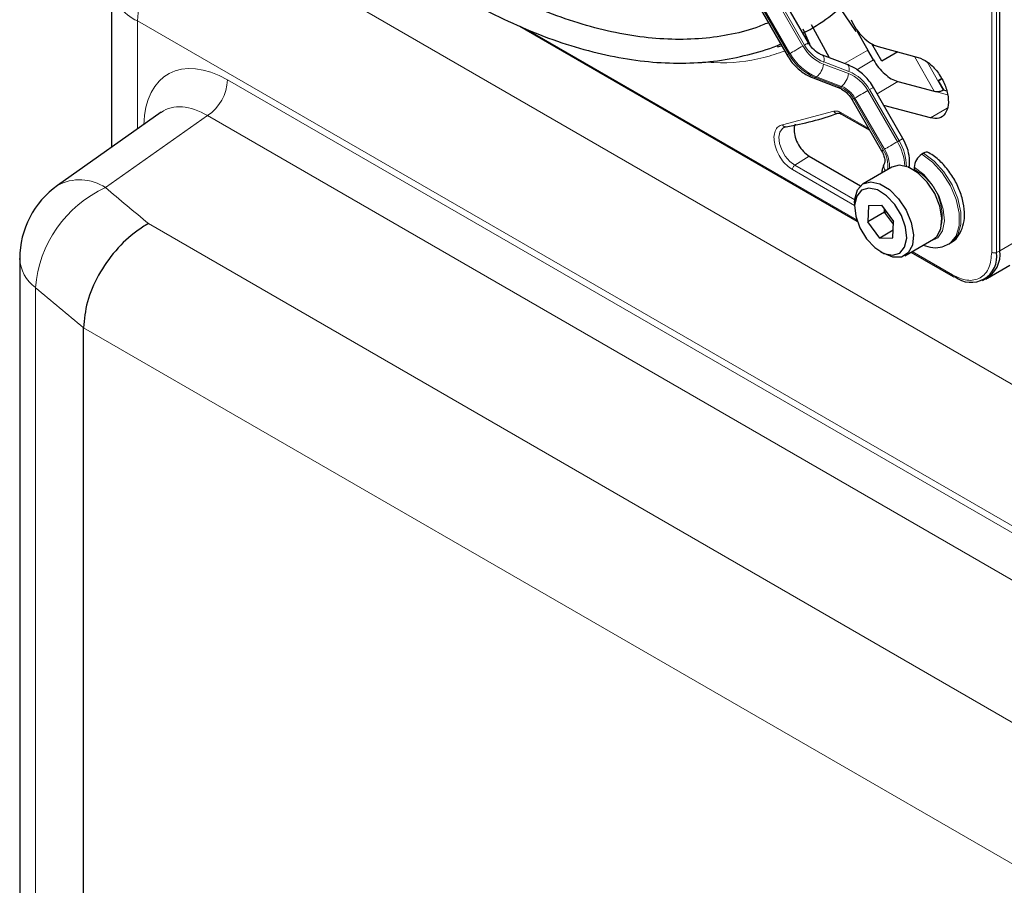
# Paper-space layout 'Blatt2' of a CAD drawing. Header units: millimetres. Extents: x 5 to 418, y 2 to 292.
# Tile 55 of 124: x 81 to 95, y 204 to 216. Entities that reach past the tile are written whole.
import ezdxf

# ---------------------------------------------------------------- set-up
doc = ezdxf.new("R2010")
doc.units = ezdxf.units.MM

psp = doc.layouts.new('Blatt2')

# ---------------------------------------------------------------- linework, layer by layer
at = {"color": 7, "linetype": 'Continuous', "lineweight": 18}
for p, q in [((94.812, 213.232), (94.812, 228.215)), ((94.88, 213.23), (94.88, 228.213)), ((88.166, 223.047), (92.163, 216.125)), ((92.186, 216.139), (88.19, 223.061)), ((87.969, 222.933), (91.965, 216.011)), ((91.982, 216.021), (87.985, 222.943)), ((83.666, 217.98), (104.793, 205.783)), ((138.446, 184.369), (82.828, 216.477)), ((82.828, 216.477), (82.828, 214.96)), ((88.287, 216.363), (92.918, 213.689)), ((92.257, 216.158), (92.227, 216.149)), ((93.075, 216.065), (92.749, 215.879)), ((91.965, 216.011), (91.982, 216.021)), ((92.918, 215.791), (93.153, 215.93)), ((94.007, 215.49), (93.731, 215.979)), ((92.453, 215.871), (92.803, 215.738)), ((92.808, 215.768), (92.457, 215.901)), ((93.908, 215.902), (94.131, 215.507)), ((84.091, 215.65), (137.184, 185)), ((92.356, 215.692), (92.339, 215.682)), ((92.339, 215.682), (92.69, 215.549)), ((92.706, 215.559), (92.356, 215.692)), ((92.69, 215.549), (92.706, 215.559)), ((93.074, 215.499), (93.488, 214.783)), ((93.512, 214.796), (93.098, 215.513)), ((93.494, 215.627), (93.204, 215.455)), ((92.893, 215.395), (92.876, 215.385)), ((92.876, 215.385), (93.29, 214.668)), ((93.307, 214.678), (92.893, 215.395)), ((94.007, 215.49), (94.193, 215.44)), ((94.186, 215.255), (93.955, 215.116)), ((83.811, 215.149), (82.379, 214.139)), ((136.905, 184.499), (83.811, 215.149)), ((91.876, 215.02), (92.599, 215.209)), ((92.695, 215.193), (93.086, 214.968)), ((93.512, 214.796), (93.488, 214.783)), ((92.251, 214.581), (92.049, 214.452)), ((92.889, 213.888), (92.015, 214.392)), ((92.89, 213.967), (92.049, 214.452)), ((82.982, 213.634), (134.452, 183.921)), ((94.926, 213.253), (95.24, 213.434)), ((93.694, 213.242), (94.262, 212.914)), ((94.88, 213.23), (94.926, 213.253)), ((81.397, 212.735), (81.397, 149.697)), ((133.689, 182.375), (82.07, 212.174))]:
    psp.add_line(p, q, dxfattribs=at)
at = {"color": 7, "linetype": 'Continuous', "lineweight": 25}
for p, q in [((94.926, 213.253), (94.926, 228.236)), ((92.241, 216.17), (88.245, 223.093)), ((87.945, 222.919), (91.941, 215.997)), ((82.462, 216.987), (82.462, 214.702)), ((92.684, 216.651), (92.904, 216.331)), ((88.191, 216.402), (92.925, 213.669)), ((92.161, 216.367), (92.257, 216.158)), ((92.536, 215.959), (92.285, 216.421)), ((92.92, 216.34), (93.075, 216.065)), ((93.153, 215.93), (93.075, 216.065)), ((93.272, 215.913), (93.132, 216.155)), ((93.218, 216.117), (93.781, 215.966)), ((92.786, 215.865), (92.436, 215.997)), ((93.496, 216.042), (93.272, 215.913)), ((92.308, 215.677), (92.658, 215.544)), ((94.063, 215.638), (94.108, 215.665)), ((94.063, 215.638), (94.108, 215.665)), ((94.108, 215.665), (94.063, 215.638)), ((94.108, 215.665), (94.063, 215.638)), ((94.063, 215.638), (94.135, 215.509)), ((93.566, 214.828), (93.153, 215.545)), ((93.494, 215.627), (94.007, 215.49)), ((94.131, 215.507), (94.135, 215.509)), ((94.135, 215.509), (94.178, 215.497)), ((92.853, 215.371), (93.266, 214.655)), ((93.955, 215.116), (93.298, 215.292)), ((83.161, 215.195), (81.705, 214.168)), ((92.705, 215.171), (93.1, 214.943)), ((92.251, 214.581), (92.972, 214.165)), ((93.855, 214.621), (93.832, 214.607)), ((93.41, 214.425), (93.01, 214.194)), ((93.515, 214.453), (93.41, 214.425)), ((93.726, 214.424), (93.726, 214.396)), ((92.889, 213.927), (92.889, 213.873)), ((93.083, 213.889), (93.072, 213.659)), ((93.083, 213.889), (93.265, 213.891)), ((93.265, 213.891), (93.436, 213.664)), ((93.308, 213.796), (93.072, 213.659)), ((93.308, 213.796), (93.31, 213.831)), ((93.308, 213.796), (93.333, 213.801)), ((93.434, 213.628), (93.308, 213.796)), ((93.244, 213.432), (93.072, 213.659)), ((93.425, 213.434), (93.436, 213.664)), ((93.43, 213.54), (93.244, 213.432)), ((93.244, 213.432), (93.425, 213.434)), ((93.593, 213.184), (93.994, 213.415)), ((94.207, 213.345), (94.23, 213.359)), ((93.254, 213.24), (93.301, 213.213)), ((93.679, 213.233), (94.272, 212.891)), ((81.175, 213.146), (81.175, 150.108)), ((94.754, 212.871), (95.067, 213.052)), ((94.682, 212.837), (94.727, 212.858)), ((82.07, 212.174), (82.07, 212.173)), ((82.07, 149.018), (82.07, 212.173))]:
    psp.add_line(p, q, dxfattribs=at)
at = {"color": 7, "linetype": 'Continuous', "lineweight": 25, "flags": 128}
for points in [[(91.868, 216.125), (91.853, 216.121), (91.804, 216.109)], [(93.994, 213.415), (94.042, 213.454), (94.099, 213.563), (94.114, 213.71), (94.084, 213.88), (94.012, 214.055), (93.907, 214.215), (93.78, 214.343), (93.644, 214.425), (93.515, 214.453)], [(92.889, 213.927), (92.891, 213.976), (92.928, 214.106), (93.005, 214.191), (93.114, 214.221)], [(93.088, 214.133), (92.987, 214.103), (92.918, 214.02), (92.889, 213.894), (92.905, 213.74), (92.962, 213.576), (93.055, 213.422), (93.172, 213.298), (93.299, 213.217), (93.42, 213.19), (93.521, 213.22), (93.59, 213.303), (93.619, 213.429), (93.603, 213.583), (93.546, 213.747), (93.453, 213.901), (93.336, 214.025), (93.209, 214.106), (93.088, 214.133)], [(93.114, 214.221), (93.243, 214.194), (93.379, 214.112), (93.506, 213.984), (93.611, 213.824), (93.683, 213.649), (93.713, 213.479), (93.699, 213.331), (93.641, 213.223), (93.547, 213.164), (93.426, 213.163), (93.301, 213.213)]]:
    psp.add_lwpolyline(points, dxfattribs=at)
at = {"color": 7, "linetype": 'Continuous', "lineweight": 18, "flags": 128}
for points in [[(92.163, 216.125), (92.141, 216.112), (92.117, 216.098), (92.091, 216.084), (92.066, 216.069), (92.041, 216.055), (92.019, 216.042), (91.999, 216.03), (91.982, 216.021)], [(92.241, 216.17), (92.24, 216.169), (92.233, 216.165), (92.221, 216.159), (92.206, 216.15), (92.186, 216.139)], [(91.965, 216.011), (91.953, 216.004), (91.945, 215.999), (91.941, 215.997), (91.941, 215.997)], [(92.436, 215.997), (92.442, 215.994), (92.451, 215.983), (92.457, 215.968), (92.46, 215.949), (92.46, 215.926), (92.457, 215.901)], [(92.786, 215.865), (92.793, 215.861), (92.802, 215.85), (92.808, 215.835), (92.811, 215.816), (92.811, 215.793), (92.808, 215.768)], [(93.074, 215.499), (93.052, 215.487), (93.028, 215.473), (93.003, 215.458), (92.977, 215.443), (92.953, 215.429), (92.93, 215.416), (92.91, 215.404), (92.893, 215.395)], [(93.153, 215.545), (93.151, 215.544), (93.144, 215.54), (93.133, 215.533), (93.117, 215.524), (93.098, 215.513)], [(92.876, 215.385), (92.864, 215.378), (92.856, 215.373), (92.853, 215.371), (92.853, 215.371)], [(92.049, 214.452), (91.979, 214.506), (91.916, 214.581), (91.866, 214.668), (91.836, 214.76), (91.827, 214.847), (91.841, 214.919), (91.876, 214.97), (91.895, 214.983)], [(93.566, 214.828), (93.565, 214.827), (93.558, 214.823), (93.546, 214.816), (93.531, 214.807), (93.512, 214.796)], [(93.29, 214.668), (93.278, 214.661), (93.27, 214.657), (93.266, 214.655), (93.266, 214.655)], [(93.488, 214.783), (93.466, 214.77), (93.442, 214.756), (93.416, 214.741), (93.391, 214.727), (93.366, 214.712), (93.344, 214.699), (93.324, 214.688), (93.307, 214.678)], [(93.832, 214.607), (93.981, 214.497), (94.118, 214.346), (94.232, 214.166), (94.313, 213.973), (94.356, 213.782), (94.357, 213.608), (94.315, 213.465), (94.235, 213.364), (94.205, 213.345)], [(94.23, 213.359), (94.258, 213.378), (94.339, 213.478), (94.38, 213.621), (94.38, 213.795), (94.337, 213.987), (94.255, 214.18), (94.141, 214.359), (94.004, 214.51), (93.855, 214.621)], [(93.947, 213.388), (93.958, 213.39), (94.058, 213.437), (94.124, 213.535), (94.15, 213.674), (94.132, 213.839), (94.073, 214.014), (93.979, 214.18), (93.859, 214.322), (93.726, 214.424)]]:
    psp.add_lwpolyline(points, dxfattribs=at)
at = {"color": 7, "linetype": 'Continuous', "lineweight": 18}
for centre, radius, start, end in [((84.761, 216.384), 1.935, 124.4666, 177.2658), ((83.064, 217.032), 0.603, 184.2707, 247.0494), ((92.669, 216.409), 0.58, 209.265, 248.105), ((92.66, 216.404), 0.543, 209.265, 248.105), ((92.618, 216.377), 0.748, 209.265, 248.105), ((92.635, 216.386), 0.748, 209.265, 248.105), ((92.179, 215.904), 0.276, 309.8792, 353.0863), ((83.446, 215.68), 0.645, 304.4666, 357.2658), ((92.318, 215.711), 0.0351, 252.5632, 306.0382), ((92.529, 215.771), 0.276, 309.8792, 353.0863), ((92.601, 215.234), 0.543, 29.265, 68.105), ((92.592, 215.229), 0.58, 29.265, 68.105), ((92.669, 215.578), 0.0351, 252.5043, 306.0437), ((92.55, 215.202), 0.374, 29.265, 68.105), ((92.567, 215.212), 0.374, 29.265, 68.105), ((92.964, 214.453), 0.391, 350.6809, 33.3487), ((92.9, 214.426), 0.479, 357.6936, 31.7563), ((92.88, 214.412), 0.713, 2.5052, 31.37), ((92.914, 214.43), 0.701, 0.5048, 31.5259), ((93.409, 214.44), 0.11, 157.4944, 216.7846), ((93.366, 213.738), 0.75, 343.1149, 61.3944), ((83.079, 212.604), 1.687, 114.5336, 175.542), ((82.018, 213.603), 0.646, 56.0637, 118.999), ((94.848, 213.301), 0.0777, 242.8052, 294.3071), ((81.714, 213.173), 0.54, 182.7998, 234.055), ((94.286, 212.911), 0.0249, 174.0146, 234.6732)]:
    psp.add_arc(centre, radius, start, end, dxfattribs=at)
at = {"color": 7, "linetype": 'Continuous', "lineweight": 25}
for centre, radius, start, end in [((91.315, 218.822), 3.877, 279.1105, 290.2144), ((93.956, 214.413), 0.231, 122.6055, 177.3945), ((93.899, 214.564), 0.0719, 64.0394, 127.2538), ((82.425, 213.146), 1.25, 125.1842, 180), ((94.523, 213.172), 0.362, 230.7967, 9.214), ((94.529, 213.205), 0.401, 299.7173, 6.7628), ((94.282, 212.912), 0.0233, 244.1059, 300.3461)]:
    psp.add_arc(centre, radius, start, end, dxfattribs=at)
at = {"color": 7, "linetype": 'Continuous', "lineweight": 18}
for centre, major_axis, ratio, start_param, end_param in [((84.094, 214.285), (-0.836, 1.447), 0.575802, 5.499237, 7.029782), ((83.799, 214.115), (-0.595, 1.106), 0.57441, 5.516407, 6.352576), ((163.558, 250.756), (98.708, 4.73), 0.606667, 3.718289, 3.728941), ((163.604, 249.763), (99.959, 4.727), 0.606312, 3.718689, 3.730403)]:
    psp.add_ellipse(centre, major_axis=major_axis, ratio=ratio, start_param=start_param, end_param=end_param, dxfattribs=at)
at = {"color": 7, "linetype": 'Continuous', "lineweight": 25}
for points, knots in [([(92.162, 216.307), (92.181, 216.316), (92.325, 216.385), (92.57, 216.558), (92.893, 216.828), (93.183, 217.144), (93.441, 217.5), (93.667, 217.896), (93.858, 218.329), (94.014, 218.798), (94.134, 219.298), (94.216, 219.828), (94.261, 220.385), (94.268, 220.964), (94.237, 221.564), (94.169, 222.18), (94.063, 222.81), (93.922, 223.449), (93.744, 224.094), (93.533, 224.743), (93.288, 225.39), (93.01, 226.033), (92.71, 226.657), (92.489, 227.059), (92.381, 227.255)], [0, 0, 0, 0, 0.007022, 0.053817, 0.1006, 0.147436, 0.194392, 0.241503, 0.288773, 0.336184, 0.383702, 0.431293, 0.478928, 0.526583, 0.57424, 0.62189, 0.669527, 0.71715, 0.764759, 0.812355, 0.859941, 0.907518, 0.955089, 1, 1, 1, 1]), ([(91.679, 216.452), (91.621, 216.428), (91.442, 216.352), (91.115, 216.274), (90.703, 216.219), (90.271, 216.213), (89.824, 216.255), (89.363, 216.344), (88.891, 216.479), (88.411, 216.661), (87.963, 216.87), (87.59, 217.073), (87.217, 217.297), (86.806, 217.571), (86.322, 217.936), (85.843, 218.34), (85.374, 218.78), (84.917, 219.253), (84.474, 219.757), (84.049, 220.288), (83.643, 220.846), (83.295, 221.364), (83.094, 221.704), (83.011, 221.844)], [0, 0, 0, 0, 0.024649, 0.076789, 0.128757, 0.180513, 0.232071, 0.283468, 0.334752, 0.385965, 0.437141, 0.476365, 0.503222, 0.554373, 0.605545, 0.656731, 0.707934, 0.759153, 0.810386, 0.861633, 0.912889, 0.964152, 1, 1, 1, 1]), ([(82.723, 221.677), (82.768, 221.598), (82.932, 221.315), (83.24, 220.845), (83.645, 220.269), (84.073, 219.719), (84.519, 219.195), (84.981, 218.702), (85.457, 218.24), (85.944, 217.813), (86.44, 217.424), (86.921, 217.089), (87.326, 216.841), (87.73, 216.616), (88.156, 216.408), (88.658, 216.207), (89.154, 216.052), (89.642, 215.946), (90.117, 215.888), (90.578, 215.879), (91.023, 215.918), (91.444, 216.011), (91.72, 216.092), (91.848, 216.154), (91.85, 216.155)], [0, 0, 0, 0, 0.01943, 0.069936, 0.120444, 0.170959, 0.221483, 0.272019, 0.322569, 0.373136, 0.423723, 0.474329, 0.518625, 0.545295, 0.595931, 0.646585, 0.697225, 0.747827, 0.79836, 0.848782, 0.899057, 0.949155, 0.999073, 1, 1, 1, 1]), ([(92.436, 215.997), (92.42, 216.004), (92.372, 216.025), (92.3, 216.082), (92.26, 216.143), (92.241, 216.17)], [0, 0, 0, 0, 0.216551, 0.651699, 1, 1, 1, 1]), ([(91.941, 215.997), (91.96, 215.967), (92.013, 215.884), (92.126, 215.773), (92.237, 215.705), (92.298, 215.681), (92.308, 215.677)], [0, 0, 0, 0, 0.209643, 0.585012, 0.93779, 1, 1, 1, 1]), ([(93.153, 215.93), (93.176, 215.893), (93.223, 215.819), (93.31, 215.73), (93.403, 215.66), (93.464, 215.638), (93.494, 215.627)], [0, 0, 0, 0, 0.2499634, 0.4999972, 0.7499567, 1, 1, 1, 1]), ([(93.153, 215.545), (93.134, 215.575), (93.081, 215.658), (92.968, 215.769), (92.857, 215.836), (92.795, 215.861), (92.786, 215.865)], [0, 0, 0, 0, 0.2096429, 0.5850117, 0.9377903, 1, 1, 1, 1]), ([(92.658, 215.544), (92.674, 215.537), (92.722, 215.517), (92.794, 215.46), (92.834, 215.399), (92.853, 215.371)], [0, 0, 0, 0, 0.216551, 0.651699, 1, 1, 1, 1]), ([(94.007, 215.49), (94.017, 215.488), (94.035, 215.485), (94.068, 215.487), (94.095, 215.492), (94.117, 215.499), (94.126, 215.504), (94.131, 215.507)], [0, 0, 0, 0, 0.275668, 0.508228, 0.733527, 0.862271, 1, 1, 1, 1]), ([(92.654, 215.183), (92.658, 215.184), (92.667, 215.186), (92.688, 215.181), (92.702, 215.172), (92.705, 215.17)], [0, 0, 0, 0, 0.440334, 0.872371, 1, 1, 1, 1]), ([(91.898, 214.98), (91.903, 214.986), (91.909, 214.992), (91.919, 214.991), (91.92, 214.991)], [0, 0, 0, 0, 0.937573, 1, 1, 1, 1]), ([(92.056, 215.027), (92.052, 215.02), (92.041, 214.998), (92.04, 214.968), (92.039, 214.948)], [0, 0, 0, 0, 0.333442, 1, 1, 1, 1]), ([(93.649, 214.418), (93.649, 214.419), (93.663, 214.459), (93.661, 214.554), (93.635, 214.694), (93.589, 214.784), (93.566, 214.828)], [0, 0, 0, 0, 0.008847, 0.331696, 0.678948, 1, 1, 1, 1]), ([(93.266, 214.655), (93.274, 214.64), (93.292, 214.607), (93.308, 214.555), (93.313, 214.511), (93.31, 214.485), (93.309, 214.483), (93.308, 214.482)], [0, 0, 0, 0, 0.176806, 0.422684, 0.629977, 0.82324, 1, 1, 1, 1]), ([(94.228, 213.363), (94.238, 213.368), (94.291, 213.39), (94.357, 213.473), (94.416, 213.6), (94.436, 213.753), (94.419, 213.927), (94.363, 214.111), (94.272, 214.29), (94.153, 214.45), (94.035, 214.562), (93.957, 214.611), (93.93, 214.628)], [0, 0, 0, 0, 0.026719, 0.130406, 0.233093, 0.341968, 0.458235, 0.577095, 0.695696, 0.814546, 0.93457, 1, 1, 1, 1]), ([(93.308, 214.482), (93.295, 214.454), (93.276, 214.412), (93.272, 214.362), (93.27, 214.344)], [0, 0, 0, 0, 0.65039, 1, 1, 1, 1]), ([(82.982, 213.634), (82.981, 213.633), (82.926, 213.603), (82.764, 213.5), (82.512, 213.266), (82.269, 212.916), (82.103, 212.532), (82.081, 212.293), (82.07, 212.174)], [0, 0, 0, 0, 0.003715, 0.113866, 0.336164, 0.557701, 0.778843, 1, 1, 1, 1]), ([(93.85, 213.332), (93.895, 213.318), (93.985, 213.291), (94.109, 213.298), (94.175, 213.334), (94.202, 213.348)], [0, 0, 0, 0, 0.374213, 0.743733, 1, 1, 1, 1])]:
    psp.add_open_spline(points, degree=3, knots=knots, dxfattribs=at)
for points in [[(92.838, 216.494), (92.861, 216.449), (92.908, 216.359), (93.005, 216.245), (93.112, 216.156), (93.183, 216.13), (93.218, 216.117)], [(93.781, 215.966), (93.825, 215.948), (93.912, 215.913), (94.041, 215.785), (94.141, 215.626), (94.201, 215.452), (94.21, 215.292), (94.166, 215.171), (94.078, 215.101), (93.996, 215.111), (93.955, 215.116)], [(92.039, 214.948), (92.043, 214.914), (92.049, 214.846), (92.098, 214.737), (92.168, 214.64), (92.223, 214.601), (92.251, 214.581)]]:
    psp.add_open_spline(points, degree=3, dxfattribs=at)
at = {"color": 7, "linetype": 'Continuous', "lineweight": 18}
for points, knots in [([(91.909, 216.053), (91.812, 216.022), (91.501, 215.921), (91.112, 215.875), (90.812, 215.899), (90.76, 215.903)], [0, 0, 0, 0, 0.2737304, 0.8758992, 1, 1, 1, 1]), ([(92.599, 215.209), (92.602, 215.204), (92.609, 215.193), (92.624, 215.183), (92.64, 215.179), (92.65, 215.182), (92.655, 215.184)], [0, 0, 0, 0, 0.250001, 0.500001, 0.75, 1, 1, 1, 1]), ([(92.695, 215.193), (92.695, 215.189), (92.697, 215.179), (92.701, 215.172), (92.705, 215.171), (92.705, 215.171)], [0, 0, 0, 0, 0.4834627, 0.9669254, 1, 1, 1, 1]), ([(92.015, 214.392), (91.988, 214.411), (91.933, 214.448), (91.858, 214.538), (91.8, 214.642), (91.764, 214.75), (91.753, 214.851), (91.77, 214.937), (91.811, 214.999), (91.855, 215.013), (91.876, 215.02)], [0, 0, 0, 0, 0.121712, 0.25, 0.378287, 0.499999, 0.621712, 0.75, 0.878288, 1, 1, 1, 1]), ([(94.262, 212.914), (94.331, 212.882), (94.437, 212.834), (94.566, 212.839), (94.654, 212.87), (94.725, 212.931), (94.793, 213.04), (94.805, 213.156), (94.812, 213.232)], [0, 0, 0, 0, 0.239457, 0.368361, 0.5, 0.631639, 0.760543, 1, 1, 1, 1])]:
    psp.add_open_spline(points, degree=3, knots=knots, dxfattribs=at)
for points in [[(92.599, 215.209), (92.613, 215.212), (92.642, 215.218), (92.677, 215.202), (92.695, 215.193)], [(91.876, 215.02), (91.879, 215.015), (91.885, 215.004), (91.899, 214.994), (91.914, 214.989), (91.924, 214.993), (91.929, 214.994)], [(92.015, 214.392), (92.016, 214.398), (92.017, 214.409), (92.024, 214.426), (92.035, 214.442), (92.044, 214.449), (92.049, 214.452)]]:
    psp.add_open_spline(points, degree=3, dxfattribs=at)

doc.saveas('drawing.dxf')
